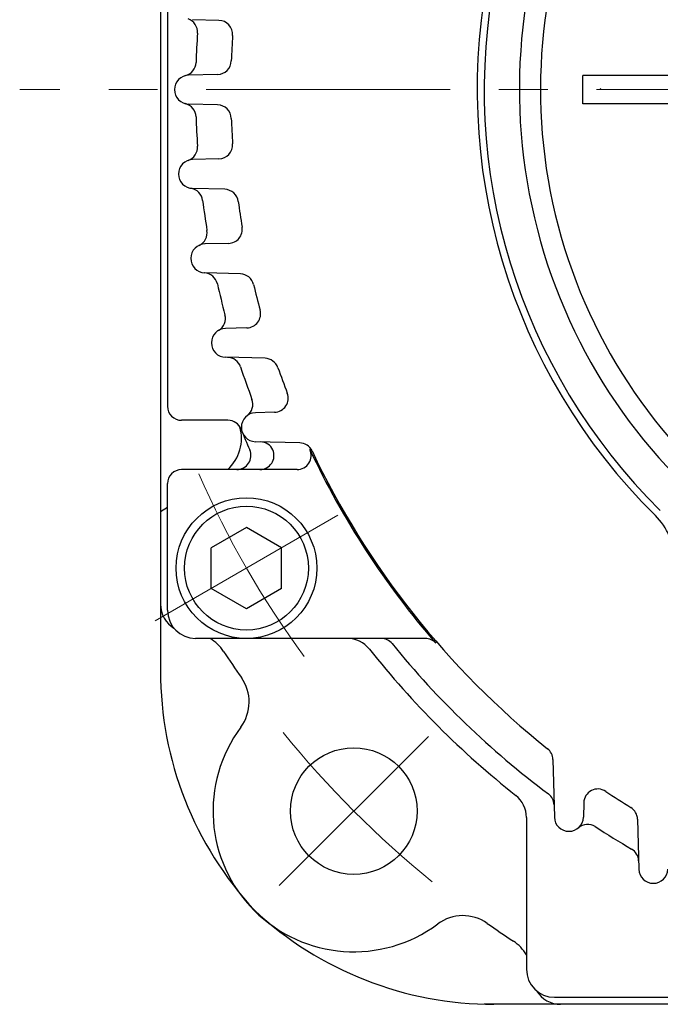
# Model space of a CAD drawing. Header units: millimetres. Extents: x 0 to 1300, y 0 to 891.
# Tile 51 of 146: x 113 to 158, y 535 to 605. Entities that reach past the tile are written whole.
import ezdxf

# ---------------------------------------------------------------- set-up
doc = ezdxf.new("R2010")
doc.units = ezdxf.units.MM
doc.header["$LTSCALE"] = 0.545669
doc.linetypes.add('CENTER', pattern=[50.8, 31.75, -6.35, 6.35, -6.35])
doc.layers.add('NoLayerName_001', color=7, linetype='Continuous')

# ---------------------------------------------------------------- blocks, each defined once
blk = doc.blocks.new('*X90')
at = {"color": 7, "linetype": 'Continuous', "lineweight": 25}
blk.add_line((0, 0.07), (0.07, 0), dxfattribs=at)
blk = doc.blocks.new('JZB_0010')
at = {"layer": 'NoLayerName_001', "color": 7, "linetype": 'Continuous', "lineweight": 25}
for p, q in [((5, 7.887), (2.5, 6.443)), ((7.5, 6.443), (5, 7.887)), ((2.5, 3.557), (2.5, 6.443)), ((7.5, 3.557), (7.5, 6.443)), ((5, 2.113), (2.5, 3.557)), ((7.5, 3.557), (5, 2.113))]:
    blk.add_line(p, q, dxfattribs=at)
for radius in [5, 4.4]:
    blk.add_circle((5, 5), radius, dxfattribs=at)

msp = doc.modelspace()

# ---------------------------------------------------------------- linework, layer by layer
at = {"layer": 'NoLayerName_001', "color": 7, "linetype": 'Continuous', "lineweight": 25}
for p, q in [((122.5, 642.0303125), (122.5, 558.69325)), ((123, 622.5), (123, 577.5)), ((126.65244914, 604.92257248), (124.78581459, 604.97145203)), ((126.56163675, 601.07996719), (124.49945281, 601.025967)), ((152.5, 599), (152.5, 601)), ((170.8, 601), (152.5, 601)), ((126.56163675, 598.92003281), (124.49945281, 598.974033)), ((170.8, 599), (152.5, 599)), ((126.65244914, 595.07742752), (124.78581459, 595.02854797)), ((127.06407129, 592.91672597), (124.78581459, 592.97638422)), ((127.33897534, 589.07558766), (125.65285478, 589.03143504)), ((128.17508208, 586.91251644), (125.65285478, 586.97856329)), ((128.64183602, 583.07443944), (127.12558542, 583.03473502)), ((129.93023863, 580.90717392), (127.12558542, 580.98061635)), ((130.60309518, 577.0740397), (129.24992882, 577.03860579)), ((127.29410328, 576.5), (124, 576.5)), ((132.39157441, 574.90031628), (129.24992882, 574.98258316)), ((132.20795717, 573), (124, 573)), ((123, 563), (123, 572)), ((123, 570.3067646), (122.50000934, 569.99998582)), ((141.31331361, 561), (125, 561)), ((150.37888037, 552.40468637), (150.48641192, 548.29822244)), ((152.57623237, 549.32948337), (152.54922785, 548.29822244)), ((148.5, 548.27959784), (148.5, 537.5)), ((156.39128835, 548.16045954), (156.48450148, 544.60079397)), ((150.5, 535.5), (159.5, 535.5)), ((228.80675, 535), (145.506375, 535))]:
    msp.add_line(p, q, dxfattribs=at)
at = {"layer": 'NoLayerName_001', "color": 4, "linetype": 'CENTER', "lineweight": 13}
for p, q in [((170.8, 600), (112.5, 600)), ((135.10546307, 569.75), (122.11508201, 562.25)), ((130.93144914, 543.43144914), (141.53805086, 554.03805086))]:
    msp.add_line(p, q, dxfattribs=at)
at = {"layer": 'NoLayerName_001', "color": 7, "linetype": 'Continuous', "lineweight": 25}
msp.add_circle((136.23475, 548.73475), 4.5, dxfattribs=at)
for centre, radius, start, end in [((187.5, 600), 39.5, 318.3301342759, 270), ((187.5, 600), 38, 319.6850908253, 271.4325437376), ((187.5, 600), 42.5, 167.8901705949, 225.4020552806), ((187.5, 600), 42, 168.6752060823, 225.4020552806), ((124.13178447, 604.0889193), 1, 356.3080311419, 70.366120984), ((126.6262722, 603.92291515), 1, 356.312758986, 88.5), ((187.5, 600), 62.5, 176.3080311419, 178.2269795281), ((187.5, 600), 60, 176.312758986, 178.0462819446), ((124.03040124, 601.96469675), 1, 284.1663587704, 358.2269795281), ((126.5354598, 602.07962451), 1, 271.5, 358.0462819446), ((124.5263187, 600), 1.0263187, 91.5, 268.5), ((124.03040124, 598.03530325), 1, 1.7730204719, 75.8336412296), ((126.5354598, 597.92037549), 1, 1.9537180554, 88.5), ((187.5, 600), 62.5, 181.7730204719, 183.6919688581), ((187.5, 600), 60, 181.9537180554, 183.687241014), ((124.13178447, 595.9110807), 1, 289.633879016, 3.6919688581), ((126.6262722, 596.07708485), 1, 271.5, 3.687241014), ((124.81268349, 594.0024661), 1.02643361, 91.5, 268.5), ((124.50603282, 591.99936886), 1, 7.2381726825, 81.2962625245), ((127.03789434, 591.91706864), 1, 7.6144905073, 88.5), ((187.5, 600), 62.5, 187.2381726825, 189.2073182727), ((187.5, 600), 60, 187.6144905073, 189.3637011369), ((124.81814443, 589.83953827), 1, 295.1570260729, 9.2073182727), ((127.31279839, 590.07524499), 1, 271.5, 9.3637011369), ((125.67973295, 588.00499917), 1.02678773, 90, 268.5), ((125.56674705, 585.98136316), 1, 12.7540239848, 86.8043161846), ((128.14890513, 585.91285912), 1, 13.3522275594, 88.5), ((187.5, 600), 62.5, 192.7540239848, 194.827903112), ((187.5, 600), 60, 193.3522275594, 195.1341777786), ((128.61565908, 584.07409676), 1, 271.5, 15.1341777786), ((126.11462166, 583.74929769), 1, 300.7913381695, 14.827903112), ((127.15247992, 582.00767568), 1.0274114, 91.5, 268.5), ((127.23938911, 579.9772935), 1, 18.3800250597, 88.5), ((129.90406168, 579.90751659), 1, 19.2314501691, 88.5), ((187.5, 600), 62.5, 198.3800250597, 200.6184259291), ((187.5, 600), 60, 199.2314501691, 201.0662745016), ((128.06740757, 577.63894106), 1, 306.6028070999, 20.6184259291), ((130.57691823, 578.07369702), 1, 271.5, 21.0662745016), ((124, 577.5), 1, 180, 270), ((129.27684825, 576.01059448), 1.02836371, 91.5, 268.5), ((125.254875, 575.21), 3, 312.5517644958, 15.9475587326), ((127.29410328, 575.5), 1, 22.1432207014, 90), ((187.5, 600), 64, 202.1432207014, 203.5781784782), ((129.5786901, 573.97363146), 1, 25.0113597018, 88.5), ((132.36539746, 573.90065895), 1, 25.3317032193, 88.5), ((127.92651597, 574), 1, 270, 23.5781784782), ((129.56684887, 574), 1, 270, 23.3551517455), ((132.20795717, 574), 1, 270, 25.184336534), ((187.5, 600), 60.1, 205.184336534, 220.894214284), ((187.5, 600), 60, 205.3317032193, 231.3228936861), ((124, 572), 1, 90, 180), ((154.50000698, 566.53359206), 4.5, 360, 45.4020552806), ((124.5, 563.4310625), 2, 179.9999996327, 238.7341514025), ((125, 563), 2, 180, 270), ((124.4755, 558.4288125), 3, 33.4089879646, 58.9883433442), ((135.77959784, 559), 2, 38.4047041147, 90), ((138.18215333, 560), 1, 39.0443134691, 90), ((187.5, 600), 62.5, 219.0443134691, 233.2019192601), ((141.31331361, 560), 1, 40.894214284, 90), ((187.5, 600), 72.5, 213.4089327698, 215.1922246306), ((187.5, 600), 64, 218.4047041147, 231.5952958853), ((147.5, 558.69325), 25, 180.0000003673, 222.8818370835), ((125.79965474, 556.48773282), 3, 323.3887383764, 35.1922246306), ((136.23475825, 548.73475825), 10, 143.3887383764, 306.6112616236), ((149.37922305, 552.37850942), 1, 1.5, 51.3228936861), ((153.57588969, 549.30330642), 1, 56.2112145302, 178.5), ((187.5, 600), 60, 236.2112145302, 238.2397052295), ((146.5, 548.27959784), 2, 0, 51.5952958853), ((149.46370474, 549.1522838), 1, 1.5, 53.2019192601), ((155.39163103, 548.13428259), 1, 1.5, 58.2397052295), ((151.51781988, 548.32523081), 1.03176153, 181.5, 358.5), ((152.84722923, 546.78876549), 1, 56.9266040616, 130.8676294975), ((187.5, 600), 62.5, 236.9266040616, 239.7070497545), ((155.46924195, 545.17044101), 1, 1.5, 59.7070497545), ((157.51389866, 544.62774968), 1.02975005, 181.5, 358.5), ((146.19325, 560), 25, 227.1181243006, 269.9999782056), ((143.98773282, 538.29965474), 3, 54.8077753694, 126.6112616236), ((187.5, 600), 72.5, 234.8077753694, 236.5910120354), ((145.9288125, 536.9755), 3, 31.0116566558, 56.59102882), ((150.5, 537.5), 2, 180, 270), ((150.9310625, 537), 2, 211.2658485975, 269.999999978)]:
    msp.add_arc(centre, radius, start, end, dxfattribs=at)
at = {"layer": 'NoLayerName_001', "color": 4, "linetype": 'CENTER', "lineweight": 13}
for radius, start, end in [(68, 203.6774050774, 216.3225949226), (72.5, 219.0701949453, 230.9298050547)]:
    msp.add_arc((187.5, 600), radius, start, end, dxfattribs=at)

# ---------------------------------------------------------------- block references
at = {"color": 7, "linetype": 'Continuous', "lineweight": 25}
msp.add_blockref('*X90', (153.75007629, 600), dxfattribs=at)
at = {"layer": 'NoLayerName_001'}
msp.add_blockref('JZB_0010', (123.61027527, 561), dxfattribs=at)

doc.saveas('drawing.dxf')
